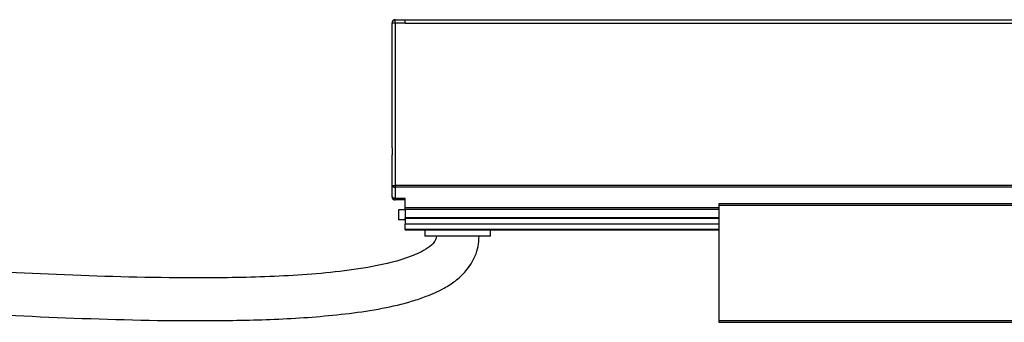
# Model space of a CAD drawing. Header units: millimetres. Extents: x -1015 to 2925, y 357 to 841.
# Tile 4 of 14: x -41 to 109, y 570 to 616. Entities that reach past the tile are written whole.
import ezdxf

# ---------------------------------------------------------------- set-up
doc = ezdxf.new("R2010")
doc.units = ezdxf.units.MM

# ---------------------------------------------------------------- blocks, each defined once
blk = doc.blocks.new('Drawing View2')
at = {"color": 7, "linetype": 'Continuous', "lineweight": 25}
for p, q in [((-286.75, 14.01), (-286.75, 32.4)), ((-286.25, 32.4), (-286.75, 32.4)), ((-286.25, 32.9), (-284.75, 32.9)), ((-286.25, 32.4), (-286.25, 32.9)), ((-284.75, 32.4), (-286.25, 32.4)), ((-286.25, 32.4), (-286.25, 7.69)), ((-284.75, 32.4), (-284.75, 32.9)), ((-284.75, 32.9), (11.25, 32.9)), ((-284.75, 32.4), (11.25, 32.4)), ((-286.75, 7.69), (-286.75, 11.79)), ((-286.75, 7.69), (-286.25, 7.69)), ((-286.75, 6), (-286.75, 7.69)), ((12.75, 7.69), (-286.25, 7.69)), ((-286.25, 7.69), (-286.25, 7.42)), ((12.75, 7.42), (-286.25, 7.42)), ((-286.25, 7.42), (-286.25, 5.74)), ((-284.75, 5.74), (-286.25, 5.74)), ((-286.25, 5.74), (-286.25, 5.5)), ((-284.75, 5.5), (-286.25, 5.5)), ((-284.75, 4.32), (-284.75, 5.74)), ((-186.5, 4.9), (-237, 4.9)), ((-237, 4.7), (-237, -12.9)), ((-237, 4.7), (-186.5, 4.7)), ((-285.75, 4), (-285.75, 2.5)), ((-284.75, 4), (-285.75, 4)), ((-284.75, 4.06), (-284.75, 4.32)), ((-237, 4.32), (-284.75, 4.32)), ((-284.75, 4.06), (-284.75, 2.8)), ((-237, 4.06), (-284.75, 4.06)), ((-284.75, 2.5), (-285.75, 2.5)), ((-284.75, 2.7), (-284.75, 2.8)), ((-237, 2.8), (-284.75, 2.8)), ((-237, 2.7), (-284.75, 2.7)), ((-284.75, 2.7), (-284.75, 1.82)), ((-237, 1.82), (-284.75, 1.82)), ((-284.75, 1.03), (-284.75, 1.82)), ((-284.75, 1.03), (-284.75, 0.9)), ((-237, 1.03), (-284.75, 1.03)), ((-237, 0.9), (-284.75, 0.9)), ((-281.75, 0.9), (-281.75, 0)), ((-271.75, 0), (-271.75, 0.9)), ((-271.75, 0), (-281.75, 0)), ((-186.5, -12.9), (-237, -12.9)), ((-237, -13.1), (-186.5, -13.1))]:
    blk.add_line(p, q, dxfattribs=at)
at = {"color": 7, "linetype": 'Continuous', "lineweight": 25, "flags": 128}
for points in [[(-286.75, 7.69), (-286.74, 7.63), (-286.71, 7.59), (-286.67, 7.54), (-286.6, 7.5), (-286.53, 7.47), (-286.44, 7.44), (-286.35, 7.43), (-286.25, 7.42)], [(-286.25, 5.74), (-286.35, 5.74), (-286.44, 5.76), (-286.53, 5.78), (-286.6, 5.82), (-286.67, 5.85), (-286.71, 5.9), (-286.74, 5.95), (-286.75, 6)]]:
    blk.add_lwpolyline(points, dxfattribs=at)
at = {"color": 7, "linetype": 'Continuous', "lineweight": 25}
for centre, start, end in [((-286.25, 32.4), 90, 180), ((-286.25, 6), 180, 270)]:
    blk.add_arc(centre, 0.5, start, end, dxfattribs=at)
for points, knots in [([(-286.75, 11.79), (-286.75, 11.87), (-286.74, 11.96), (-286.73, 12.14), (-286.72, 12.24), (-286.7, 12.52), (-286.69, 12.71), (-286.69, 13.09), (-286.7, 13.28), (-286.72, 13.56), (-286.73, 13.66), (-286.74, 13.84), (-286.75, 13.93), (-286.75, 14.01)], [0, 0, 0, 0, 0.125, 0.125, 0.25, 0.25, 0.5, 0.5, 0.75, 0.75, 0.875, 0.875, 1, 1, 1, 1]), ([(-237, 4.9), (-237, 4.9), (-237, 4.9), (-237, 4.87), (-237, 4.83), (-237, 4.77), (-237, 4.72), (-237, 4.7)], [0, 0, 0, 0, 0.145533, 0.35915, 0.572766, 0.786383, 1, 1, 1, 1]), ([(-280, 0), (-280.01, -0.15), (-280.04, -0.45), (-280.43, -1.12), (-281.32, -1.84), (-282.55, -2.54), (-285.31, -3.69), (-289.6, -4.7), (-295.39, -5.5), (-301.08, -5.96), (-306.8, -6.23), (-312.52, -6.35), (-322.85, -6.37), (-337.79, -5.92), (-365.39, -4.48), (-389.66, -2.78), (-410.56, -1.58), (-417.88, -1.21), (-423.2, -0.98), (-426.87, -0.84), (-431.28, -0.7), (-436.4, -0.58), (-440.03, -0.56), (-441.95, -0.55)], [0, 0, 0, 0, 0.002741, 0.005502, 0.013907, 0.023316, 0.031352, 0.068697, 0.103541, 0.138447, 0.173425, 0.208369, 0.243245, 0.36282, 0.482252, 0.749773, 0.808606, 0.866047, 0.883991, 0.906173, 0.933346, 0.964901, 1, 1, 1, 1]), ([(-441.95, -7.05), (-439.33, -7.07), (-434.5, -7.11), (-427.99, -7.3), (-422.75, -7.51), (-418.34, -7.7), (-414.2, -7.91), (-404.73, -8.41), (-384.73, -9.65), (-359.37, -11.34), (-333.89, -12.59), (-316.92, -12.97), (-303.37, -12.66), (-294.92, -12.03), (-288.34, -11.05), (-284.43, -10.15), (-281.28, -9.09), (-279.09, -8.11), (-277.04, -6.81), (-275.34, -5.25), (-274.17, -3.41), (-273.59, -1.56), (-273.53, -0.53), (-273.5, 0)], [0, 0, 0, 0, 0.045228, 0.08332, 0.112265, 0.135706, 0.159565, 0.183811, 0.299216, 0.505221, 0.622307, 0.739359, 0.797866, 0.856266, 0.885308, 0.912613, 0.925295, 0.942628, 0.953894, 0.966943, 0.982236, 0.990834, 1, 1, 1, 1])]:
    blk.add_open_spline(points, degree=3, knots=knots, dxfattribs=at)
blk.add_open_spline([(-237, -12.9), (-237, -12.93), (-237, -12.98), (-237, -13.04), (-237, -13.09), (-237, -13.1), (-237, -13.1)], degree=3, dxfattribs=at)

msp = doc.modelspace()

# ---------------------------------------------------------------- block references
at = {"color": 7, "linetype": 'Continuous', "lineweight": 25}
msp.add_blockref('Drawing View2', (302.71, 582.94), dxfattribs=at)

doc.saveas('drawing.dxf')
